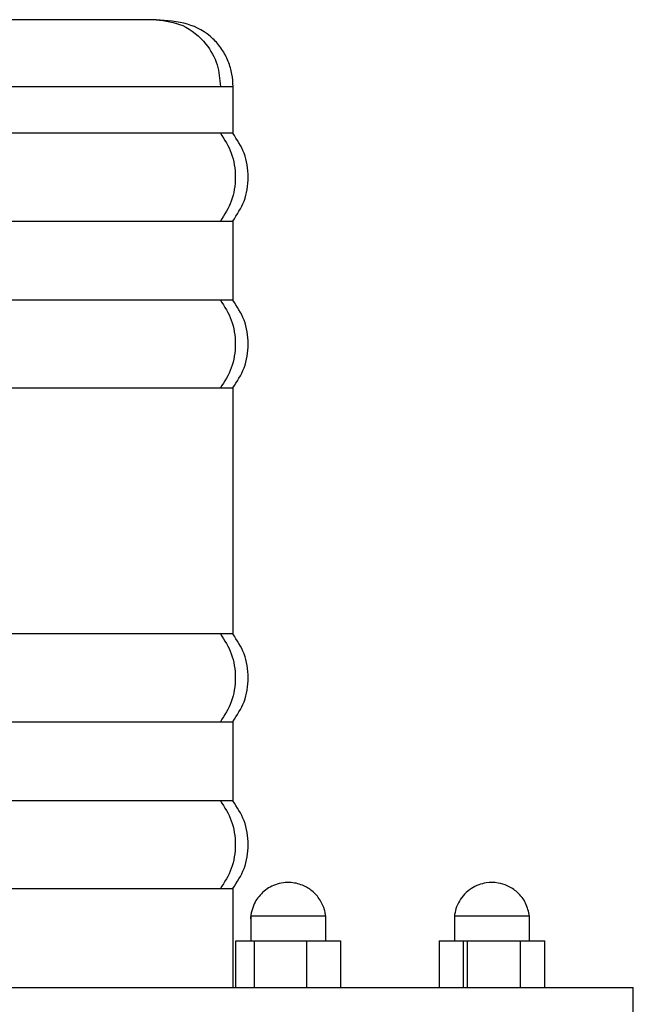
# Model space of a CAD drawing. Header units: millimetres. Extents: x 142 to 1148, y 353 to 845.
# Tile 22 of 139: x 613.43 to 617.11, y 367.86 to 373.76. Entities that reach past the tile are written whole.
import ezdxf

# ---------------------------------------------------------------- set-up
doc = ezdxf.new("R2010")
doc.units = ezdxf.units.MM

msp = doc.modelspace()

# ---------------------------------------------------------------- linework, layer by layer
at = {"color": 8, "linetype": 'Continuous', "lineweight": 25}
for p, q in [((610.5109, 373.3647), (614.635, 373.3647)), ((614.635, 373.3647), (614.7109, 373.3647))]:
    msp.add_line(p, q, dxfattribs=at)
at = {"color": 7, "linetype": 'Continuous', "lineweight": 25}
for p, q in [((614.7109, 373.0847), (614.7109, 373.3647)), ((614.635, 373.0847), (610.5109, 373.0847)), ((614.7109, 373.0847), (614.635, 373.0847)), ((610.5109, 372.5579), (614.635, 372.5579)), ((614.635, 372.5579), (614.7109, 372.5579)), ((614.7109, 372.0847), (614.7109, 372.5579)), ((614.635, 372.0847), (610.5109, 372.0847)), ((614.7109, 372.0847), (614.635, 372.0847)), ((610.5109, 371.5579), (614.635, 371.5579)), ((614.635, 371.5579), (614.7109, 371.5579)), ((614.7109, 370.0847), (614.7109, 371.5579)), ((614.635, 370.0847), (610.5109, 370.0847)), ((614.7109, 370.0847), (614.635, 370.0847)), ((610.5109, 369.5579), (614.635, 369.5579)), ((614.635, 369.5579), (614.7109, 369.5579)), ((614.7109, 369.0847), (614.7109, 369.5579)), ((614.635, 369.0847), (610.5109, 369.0847)), ((614.7109, 369.0847), (614.635, 369.0847)), ((610.576, 368.5579), (614.635, 368.5579)), ((614.635, 368.5579), (614.7109, 368.5579)), ((614.7109, 367.9647), (614.7109, 368.5579)), ((614.8161, 368.3947), (614.8161, 368.2447)), ((614.8161, 368.3947), (615.2661, 368.3947)), ((615.2661, 368.2447), (615.2661, 368.3947)), ((616.0379, 368.3947), (616.0379, 368.2447)), ((616.0379, 368.3947), (616.4879, 368.3947)), ((616.4879, 368.2447), (616.4879, 368.3947)), ((614.7279, 368.2447), (614.8393, 368.2447)), ((614.7279, 367.9647), (614.7279, 368.2447)), ((614.8393, 368.2447), (615.1526, 368.2447)), ((614.8393, 367.9647), (614.8393, 368.2447)), ((615.1526, 368.2447), (615.3543, 368.2447)), ((615.1526, 367.9647), (615.1526, 368.2447)), ((615.3543, 368.2447), (615.3543, 367.9647)), ((615.9456, 368.2447), (616.1165, 368.2447)), ((615.9456, 368.2447), (615.9456, 367.9647)), ((616.092, 367.9647), (616.092, 368.2447)), ((616.1165, 368.2447), (616.4337, 368.2447)), ((616.1165, 367.9647), (616.1165, 368.2447)), ((616.4337, 368.2447), (616.5801, 368.2447)), ((616.4337, 367.9647), (616.4337, 368.2447)), ((616.5801, 367.9647), (616.5801, 368.2447)), ((608.1109, 367.9647), (617.1109, 367.9647)), ((617.1109, 367.7647), (617.1109, 367.9647))]:
    msp.add_line(p, q, dxfattribs=at)
for points, knots in [([(614.2494, 373.7647), (614.2265, 373.7647), (614.1776, 373.7647), (614.0571, 373.7647), (613.8848, 373.7647), (613.6924, 373.7647), (613.5062, 373.7647), (613.2888, 373.7647), (612.978, 373.7647), (612.712, 373.7647), (612.5752, 373.7647)], [0, 0, 0, 0, 0.100772, 0.214783, 0.34325, 0.48688, 0.564467, 0.645689, 0.817705, 1, 1, 1, 1]), ([(614.7109, 373.3647), (614.7096, 373.3893), (614.707, 373.4391), (614.6874, 373.5037), (614.6646, 373.553), (614.6343, 373.6036), (614.564, 373.6828), (614.4423, 373.7492), (614.3143, 373.7595), (614.2494, 373.7647)], [0, 0, 0, 0, 0.087817, 0.177506, 0.22468, 0.275763, 0.396226, 0.693871, 1, 1, 1, 1]), ([(614.2494, 373.7647), (614.3041, 373.7577), (614.4178, 373.743), (614.5471, 373.6348), (614.6223, 373.5002), (614.6309, 373.4087), (614.635, 373.3647)], [0, 0, 0, 0, 0.270261, 0.562429, 0.789736, 1, 1, 1, 1]), ([(614.635, 373.0847), (614.6594, 373.0459), (614.7096, 372.9662), (614.7312, 372.8213), (614.7096, 372.6764), (614.6594, 372.5966), (614.635, 372.5579)], [0, 0, 0, 0, 0.242775, 0.5, 0.757225, 1, 1, 1, 1]), ([(614.7092, 372.5579), (614.7345, 372.5966), (614.7865, 372.6764), (614.809, 372.8213), (614.7865, 372.9662), (614.7345, 373.0459), (614.7092, 373.0847)], [0, 0, 0, 0, 0.242775, 0.5, 0.757225, 1, 1, 1, 1]), ([(614.635, 372.0847), (614.6594, 372.0459), (614.7096, 371.9662), (614.7312, 371.8213), (614.7096, 371.6764), (614.6594, 371.5966), (614.635, 371.5579)], [0, 0, 0, 0, 0.242775, 0.5, 0.757225, 1, 1, 1, 1]), ([(614.7092, 371.5579), (614.7345, 371.5966), (614.7865, 371.6764), (614.809, 371.8213), (614.7865, 371.9662), (614.7345, 372.0459), (614.7092, 372.0847)], [0, 0, 0, 0, 0.242775, 0.5, 0.757225, 1, 1, 1, 1]), ([(614.635, 370.0847), (614.6594, 370.0459), (614.7096, 369.9662), (614.7312, 369.8213), (614.7096, 369.6764), (614.6594, 369.5966), (614.635, 369.5579)], [0, 0, 0, 0, 0.242775, 0.5, 0.757225, 1, 1, 1, 1]), ([(614.7092, 369.5579), (614.7345, 369.5966), (614.7865, 369.6764), (614.809, 369.8213), (614.7865, 369.9662), (614.7345, 370.0459), (614.7092, 370.0847)], [0, 0, 0, 0, 0.242775, 0.5, 0.757225, 1, 1, 1, 1]), ([(614.635, 369.0847), (614.6594, 369.0459), (614.7096, 368.9662), (614.7312, 368.8213), (614.7096, 368.6764), (614.6594, 368.5966), (614.635, 368.5579)], [0, 0, 0, 0, 0.2427751, 0.5, 0.7572249, 1, 1, 1, 1]), ([(614.7092, 368.5579), (614.7345, 368.5966), (614.7865, 368.6764), (614.809, 368.8213), (614.7865, 368.9662), (614.7345, 369.0459), (614.7092, 369.0847)], [0, 0, 0, 0, 0.242775, 0.5, 0.757225, 1, 1, 1, 1]), ([(615.2675, 368.3766), (615.2668, 368.3851), (615.2654, 368.4028), (615.2567, 368.4402), (615.2368, 368.4885), (615.1946, 368.5397), (615.1329, 368.5795), (615.0699, 368.5959), (615.0111, 368.5944), (614.9504, 368.5798), (614.8852, 368.5401), (614.8398, 368.4787), (614.8224, 368.4281), (614.8162, 368.3965), (614.8152, 368.383), (614.8147, 368.3766)], [0, 0, 0, 0, 0.04002, 0.08328, 0.161723, 0.267707, 0.361017, 0.473814, 0.541509, 0.612194, 0.740443, 0.860892, 0.933714, 0.968493, 1, 1, 1, 1]), ([(616.4882, 368.3918), (616.4824, 368.4187), (616.4709, 368.4729), (616.4205, 368.5368), (616.361, 368.5758), (616.2961, 368.5954), (616.2367, 368.5959), (616.182, 368.5816), (616.1378, 368.5594), (616.0978, 368.5264), (616.0666, 368.485), (616.0454, 368.4393), (616.0401, 368.4073), (616.0375, 368.3918)], [0, 0, 0, 0, 0.123421, 0.248124, 0.356608, 0.441378, 0.55215, 0.620889, 0.695991, 0.774587, 0.853396, 0.929325, 1, 1, 1, 1])]:
    msp.add_open_spline(points, degree=3, knots=knots, dxfattribs=at)

doc.saveas('drawing.dxf')
